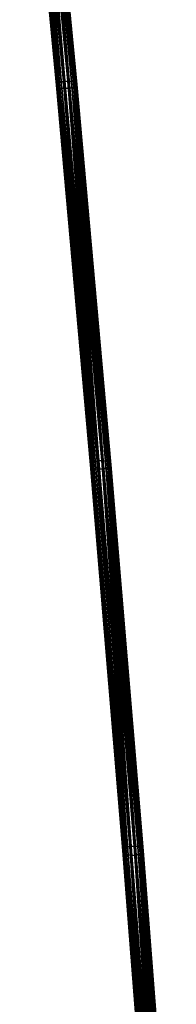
# Model space of a CAD drawing. Header units: millimetres. Extents: x 5 to 159, y 108 to 1015.
# Tile 224 of 250: x 108 to 140, y 365 to 561. Entities that reach past the tile are written whole.
import ezdxf

# ---------------------------------------------------------------- set-up
doc = ezdxf.new("R2010")
doc.units = ezdxf.units.MM
doc.header["$LTSCALE"] = 25.4
doc.layers.get('0').update_dxf_attribs({"true_color": 0xff5454})

# ---------------------------------------------------------------- blocks, each defined once
blk = doc.blocks.new('SPIDER-6792-9745.STL#2')
at = {"color": 0}
mesh = blk.add_polyface(dxfattribs=at)
corners = [(116.01, 548.57, 1155.19), (108.5, 625.02, 1133), (115.86, 548.3, 1154.37), (108.65, 625.24, 1133.84)]
mesh.append_faces([[corners[k] for k in face] for face in [(0, 1, 2), (1, 0, 3)]], dxfattribs={"vtx0": -1, "color": 0})
mesh = blk.add_polyface(dxfattribs=at)
corners = [(115.86, 548.3, 1154.37), (108.61, 624.8, 1132.11), (115.98, 548.05, 1153.49), (108.5, 625.02, 1133)]
mesh.append_faces([[corners[k] for k in face] for face in [(0, 1, 2), (1, 0, 3)]], dxfattribs={"vtx0": -1, "color": 0})
mesh = blk.add_polyface(dxfattribs=at)
corners = [(115.98, 548.05, 1153.49), (108.96, 624.63, 1131.27), (116.34, 547.82, 1152.66), (108.61, 624.8, 1132.11)]
mesh.append_faces([[corners[k] for k in face] for face in [(0, 1, 2), (1, 0, 3)]], dxfattribs={"vtx0": -1, "color": 0})
mesh = blk.add_polyface(dxfattribs=at)
corners = [(116.46, 548.81, 1155.86), (108.65, 625.24, 1133.84), (116.01, 548.57, 1155.19), (109.1, 625.46, 1134.52)]
mesh.append_faces([[corners[k] for k in face] for face in [(0, 1, 2), (1, 0, 3)]], dxfattribs={"vtx0": -1, "color": 0})
mesh = blk.add_polyface(dxfattribs=at)
corners = [(116.34, 547.82, 1152.66), (109.52, 624.51, 1130.59), (116.9, 547.67, 1151.99), (108.96, 624.63, 1131.27)]
mesh.append_faces([[corners[k] for k in face] for face in [(0, 1, 2), (1, 0, 3)]], dxfattribs={"vtx0": -1, "color": 0})
mesh = blk.add_polyface(dxfattribs=at)
corners = [(116.46, 548.81, 1155.86), (109.87, 625.63, 1134.91), (109.1, 625.46, 1134.52), (117.23, 549, 1156.25)]
mesh.append_faces([[corners[k] for k in face] for face in [(0, 1, 2), (1, 0, 3)]], dxfattribs={"vtx0": -1, "color": 0})
mesh = blk.add_polyface(dxfattribs=at)
corners = [(110.25, 624.49, 1130.2), (116.9, 547.67, 1151.99), (109.52, 624.51, 1130.59), (117.63, 547.62, 1151.6)]
mesh.append_faces([[corners[k] for k in face] for face in [(0, 1, 2), (1, 0, 3)]], dxfattribs={"vtx0": -1, "color": 0})
mesh = blk.add_polyface(dxfattribs=at)
corners = [(117.23, 549, 1156.25), (110.75, 625.72, 1134.9), (109.87, 625.63, 1134.91), (118.11, 549.08, 1156.24)]
mesh.append_faces([[corners[k] for k in face] for face in [(0, 1, 2), (1, 0, 3)]], dxfattribs={"vtx0": -1, "color": 0})
mesh = blk.add_polyface(dxfattribs=at)
corners = [(111.13, 624.57, 1130.18), (117.63, 547.62, 1151.6), (110.25, 624.49, 1130.2), (118.52, 547.7, 1151.59)]
mesh.append_faces([[corners[k] for k in face] for face in [(0, 1, 2), (1, 0, 3)]], dxfattribs={"vtx0": -1, "color": 0})
mesh = blk.add_polyface(dxfattribs=at)
corners = [(118.11, 549.08, 1156.24), (111.49, 625.69, 1134.5), (110.75, 625.72, 1134.9), (118.85, 549.03, 1155.85)]
mesh.append_faces([[corners[k] for k in face] for face in [(0, 1, 2), (1, 0, 3)]], dxfattribs={"vtx0": -1, "color": 0})
mesh = blk.add_polyface(dxfattribs=at)
corners = [(111.91, 624.75, 1130.58), (118.52, 547.7, 1151.59), (111.13, 624.57, 1130.18), (119.29, 547.89, 1151.98)]
mesh.append_faces([[corners[k] for k in face] for face in [(0, 1, 2), (1, 0, 3)]], dxfattribs={"vtx0": -1, "color": 0})
mesh = blk.add_polyface(dxfattribs=at)
corners = [(112.04, 625.58, 1133.83), (118.85, 549.03, 1155.85), (119.41, 548.88, 1155.18), (111.49, 625.69, 1134.5)]
mesh.append_faces([[corners[k] for k in face] for face in [(0, 1, 2), (1, 0, 3)]], dxfattribs={"vtx0": -1, "color": 0})
mesh = blk.add_polyface(dxfattribs=at)
corners = [(111.91, 624.75, 1130.58), (119.73, 548.13, 1152.65), (119.29, 547.89, 1151.98), (112.35, 624.96, 1131.25)]
mesh.append_faces([[corners[k] for k in face] for face in [(0, 1, 2), (1, 0, 3)]], dxfattribs={"vtx0": -1, "color": 0})
mesh = blk.add_polyface(dxfattribs=at)
corners = [(112.39, 625.4, 1132.99), (119.41, 548.88, 1155.18), (119.76, 548.66, 1154.36), (112.04, 625.58, 1133.83)]
mesh.append_faces([[corners[k] for k in face] for face in [(0, 1, 2), (1, 0, 3)]], dxfattribs={"vtx0": -1, "color": 0})
mesh = blk.add_polyface(dxfattribs=at)
corners = [(112.35, 624.96, 1131.25), (119.88, 548.4, 1153.48), (119.73, 548.13, 1152.65), (112.51, 625.19, 1132.09)]
mesh.append_faces([[corners[k] for k in face] for face in [(0, 1, 2), (1, 0, 3)]], dxfattribs={"vtx0": -1, "color": 0})
mesh = blk.add_polyface(dxfattribs=at)
corners = [(112.51, 625.19, 1132.09), (119.76, 548.66, 1154.36), (119.88, 548.4, 1153.48), (112.39, 625.4, 1132.99)]
mesh.append_faces([[corners[k] for k in face] for face in [(0, 1, 2), (1, 0, 3)]], dxfattribs={"vtx0": -1, "color": 0})
mesh = blk.add_polyface(dxfattribs=at)
corners = [(123.98, 473.16, 1181.4), (118.11, 549.08, 1156.24), (117.23, 549, 1156.25), (124.87, 473.23, 1181.39)]
mesh.append_faces([[corners[k] for k in face] for face in [(0, 1, 2), (1, 0, 3)]], dxfattribs={"vtx0": -1, "color": 0})
mesh = blk.add_polyface(dxfattribs=at)
corners = [(124.87, 473.23, 1181.39), (118.85, 549.03, 1155.85), (118.11, 549.08, 1156.24), (125.6, 473.16, 1181.01)]
mesh.append_faces([[corners[k] for k in face] for face in [(0, 1, 2), (1, 0, 3)]], dxfattribs={"vtx0": -1, "color": 0})
mesh = blk.add_polyface(dxfattribs=at)
corners = [(122.77, 472.68, 1180.36), (115.86, 548.3, 1154.37), (122.63, 472.38, 1179.55), (116.01, 548.57, 1155.19)]
mesh.append_faces([[corners[k] for k in face] for face in [(0, 1, 2), (1, 0, 3)]], dxfattribs={"vtx0": -1, "color": 0})
mesh = blk.add_polyface(dxfattribs=at)
corners = [(115.86, 548.3, 1154.37), (115.98, 548.05, 1153.49), (122.63, 472.38, 1179.55)]
mesh.append_faces([[corners[k] for k in face] for face in [(0, 1, 2)]], dxfattribs={"color": 0})
mesh = blk.add_polyface(dxfattribs=at)
corners = [(122.75, 472.07, 1178.68), (116.34, 547.82, 1152.66), (123.1, 471.81, 1177.86), (115.98, 548.05, 1153.49)]
mesh.append_faces([[corners[k] for k in face] for face in [(0, 1, 2), (1, 0, 3)]], dxfattribs={"vtx0": -1, "color": 0})
mesh = blk.add_polyface(dxfattribs=at)
corners = [(122.63, 472.38, 1179.55), (122.75, 472.07, 1178.68), (129.09, 395.28, 1208.76), (115.98, 548.05, 1153.49)]
mesh.append_faces([[corners[k] for k in face] for face in [(0, 1, 2), (1, 0, 3)]], dxfattribs={"vtx0": -1, "color": 0})
mesh = blk.add_polyface(dxfattribs=at)
corners = [(123.21, 472.95, 1181.01), (116.01, 548.57, 1155.19), (122.77, 472.68, 1180.36), (116.46, 548.81, 1155.86)]
mesh.append_faces([[corners[k] for k in face] for face in [(0, 1, 2), (1, 0, 3)]], dxfattribs={"vtx0": -1, "color": 0})
mesh = blk.add_polyface(dxfattribs=at)
corners = [(123.1, 471.81, 1177.86), (116.9, 547.67, 1151.99), (123.67, 471.63, 1177.21), (116.34, 547.82, 1152.66)]
mesh.append_faces([[corners[k] for k in face] for face in [(0, 1, 2), (1, 0, 3)]], dxfattribs={"vtx0": -1, "color": 0})
mesh = blk.add_polyface(dxfattribs=at)
corners = [(123.21, 472.95, 1181.01), (117.23, 549, 1156.25), (116.46, 548.81, 1155.86), (123.98, 473.16, 1181.4)]
mesh.append_faces([[corners[k] for k in face] for face in [(0, 1, 2), (1, 0, 3)]], dxfattribs={"vtx0": -1, "color": 0})
mesh = blk.add_polyface(dxfattribs=at)
corners = [(117.63, 547.62, 1151.6), (123.67, 471.63, 1177.21), (116.9, 547.67, 1151.99), (124.41, 471.55, 1176.83)]
mesh.append_faces([[corners[k] for k in face] for face in [(0, 1, 2), (1, 0, 3)]], dxfattribs={"vtx0": -1, "color": 0})
mesh = blk.add_polyface(dxfattribs=at)
corners = [(118.52, 547.7, 1151.59), (124.41, 471.55, 1176.83), (117.63, 547.62, 1151.6), (125.29, 471.63, 1176.82)]
mesh.append_faces([[corners[k] for k in face] for face in [(0, 1, 2), (1, 0, 3)]], dxfattribs={"vtx0": -1, "color": 0})
mesh = blk.add_polyface(dxfattribs=at)
corners = [(119.29, 547.89, 1151.98), (125.29, 471.63, 1176.82), (118.52, 547.7, 1151.59), (126.06, 471.83, 1177.21)]
mesh.append_faces([[corners[k] for k in face] for face in [(0, 1, 2), (1, 0, 3)]], dxfattribs={"vtx0": -1, "color": 0})
mesh = blk.add_polyface(dxfattribs=at)
corners = [(119.41, 548.88, 1155.18), (125.6, 473.16, 1181.01), (126.17, 472.97, 1180.36), (118.85, 549.03, 1155.85)]
mesh.append_faces([[corners[k] for k in face] for face in [(0, 1, 2), (1, 0, 3)]], dxfattribs={"vtx0": -1, "color": 0})
mesh = blk.add_polyface(dxfattribs=at)
corners = [(119.29, 547.89, 1151.98), (126.5, 472.1, 1177.86), (126.06, 471.83, 1177.21), (119.73, 548.13, 1152.65)]
mesh.append_faces([[corners[k] for k in face] for face in [(0, 1, 2), (1, 0, 3)]], dxfattribs={"vtx0": -1, "color": 0})
mesh = blk.add_polyface(dxfattribs=at)
corners = [(119.76, 548.66, 1154.36), (126.17, 472.97, 1180.36), (126.52, 472.71, 1179.54), (119.41, 548.88, 1155.18)]
mesh.append_faces([[corners[k] for k in face] for face in [(0, 1, 2), (1, 0, 3)]], dxfattribs={"vtx0": -1, "color": 0})
mesh = blk.add_polyface(dxfattribs=at)
corners = [(119.73, 548.13, 1152.65), (126.65, 472.41, 1178.67), (126.5, 472.1, 1177.86), (119.88, 548.4, 1153.48)]
mesh.append_faces([[corners[k] for k in face] for face in [(0, 1, 2), (1, 0, 3)]], dxfattribs={"vtx0": -1, "color": 0})
mesh = blk.add_polyface(dxfattribs=at)
corners = [(126.65, 472.41, 1178.67), (132.99, 395.59, 1208.76), (133.11, 395.26, 1207.9), (126.52, 472.71, 1179.54), (119.76, 548.66, 1154.36)]
mesh.append_faces([[corners[k] for k in face] for face in [(0, 1, 2), (3, 0, 4)]], dxfattribs={"vtx0": -1, "color": 0})
mesh.append_faces([[corners[k] for k in face] for face in [(1, 0, 3)]], dxfattribs={"vtx0": -1, "vtx1": -1, "color": 0})
mesh = blk.add_polyface(dxfattribs=at)
corners = [(119.76, 548.66, 1154.36), (126.65, 472.41, 1178.67), (119.88, 548.4, 1153.48)]
mesh.append_faces([[corners[k] for k in face] for face in [(0, 1, 2)]], dxfattribs={"color": 0})
mesh = blk.add_polyface(dxfattribs=at)
corners = [(129.23, 395.61, 1209.56), (122.63, 472.38, 1179.55), (129.09, 395.28, 1208.76), (122.77, 472.68, 1180.36)]
mesh.append_faces([[corners[k] for k in face] for face in [(0, 1, 2), (1, 0, 3)]], dxfattribs={"vtx0": -1, "color": 0})
mesh = blk.add_polyface(dxfattribs=at)
corners = [(129.67, 395.91, 1210.21), (122.77, 472.68, 1180.36), (129.23, 395.61, 1209.56), (123.21, 472.95, 1181.01)]
mesh.append_faces([[corners[k] for k in face] for face in [(0, 1, 2), (1, 0, 3)]], dxfattribs={"vtx0": -1, "color": 0})
mesh = blk.add_polyface(dxfattribs=at)
corners = [(129.67, 395.91, 1210.21), (123.98, 473.16, 1181.4), (123.21, 472.95, 1181.01), (130.44, 396.12, 1210.59)]
mesh.append_faces([[corners[k] for k in face] for face in [(0, 1, 2), (1, 0, 3)]], dxfattribs={"vtx0": -1, "color": 0})
mesh = blk.add_polyface(dxfattribs=at)
corners = [(130.44, 396.12, 1210.59), (124.87, 473.23, 1181.39), (123.98, 473.16, 1181.4), (131.32, 396.19, 1210.58)]
mesh.append_faces([[corners[k] for k in face] for face in [(0, 1, 2), (1, 0, 3)]], dxfattribs={"vtx0": -1, "color": 0})
mesh = blk.add_polyface(dxfattribs=at)
corners = [(131.32, 396.19, 1210.58), (125.6, 473.16, 1181.01), (124.87, 473.23, 1181.39), (132.06, 396.1, 1210.21)]
mesh.append_faces([[corners[k] for k in face] for face in [(0, 1, 2), (1, 0, 3)]], dxfattribs={"vtx0": -1, "color": 0})
mesh = blk.add_polyface(dxfattribs=at)
corners = [(132.63, 395.89, 1209.56), (138.69, 310.93, 1243.25), (139.26, 310.73, 1242.6), (132.06, 396.1, 1210.21), (126.17, 472.97, 1180.36), (125.6, 473.16, 1181.01)]
mesh.append_faces([[corners[k] for k in face] for face in [(0, 1, 2), (3, 4, 5)]], dxfattribs={"vtx0": -1, "color": 0})
mesh.append_faces([[corners[k] for k in face] for face in [(1, 0, 3)]], dxfattribs={"vtx0": -1, "vtx1": -1, "color": 0})
mesh.append_faces([[corners[k] for k in face] for face in [(3, 0, 4)]], dxfattribs={"vtx0": -1, "vtx2": -1, "color": 0})
mesh = blk.add_polyface(dxfattribs=at)
corners = [(126.52, 472.71, 1179.54), (132.63, 395.89, 1209.56), (132.99, 395.59, 1208.76), (126.17, 472.97, 1180.36)]
mesh.append_faces([[corners[k] for k in face] for face in [(0, 1, 2), (1, 0, 3)]], dxfattribs={"vtx0": -1, "color": 0})
mesh = blk.add_polyface(dxfattribs=at)
corners = [(126.5, 472.1, 1177.86), (133.11, 395.26, 1207.9), (132.97, 394.92, 1207.1), (126.65, 472.41, 1178.67)]
mesh.append_faces([[corners[k] for k in face] for face in [(0, 1, 2), (1, 0, 3)]], dxfattribs={"vtx0": -1, "color": 0})
mesh = blk.add_polyface(dxfattribs=at)
corners = [(129.21, 394.94, 1207.9), (123.1, 471.81, 1177.86), (129.57, 394.65, 1207.1), (122.75, 472.07, 1178.68)]
mesh.append_faces([[corners[k] for k in face] for face in [(0, 1, 2), (1, 0, 3)]], dxfattribs={"vtx0": -1, "color": 0})
mesh = blk.add_polyface(dxfattribs=at)
corners = [(122.75, 472.07, 1178.68), (129.21, 394.94, 1207.9), (129.09, 395.28, 1208.76)]
mesh.append_faces([[corners[k] for k in face] for face in [(0, 1, 2)]], dxfattribs={"color": 0})
mesh = blk.add_polyface(dxfattribs=at)
corners = [(136.19, 309.58, 1240.1), (130.14, 394.43, 1206.45), (136.76, 309.38, 1239.45), (129.57, 394.65, 1207.1), (123.1, 471.81, 1177.86)]
mesh.append_faces([[corners[k] for k in face] for face in [(0, 1, 2), (1, 3, 4)]], dxfattribs={"vtx0": -1, "color": 0})
mesh.append_faces([[corners[k] for k in face] for face in [(1, 0, 3)]], dxfattribs={"vtx0": -1, "vtx2": -1, "color": 0})
mesh = blk.add_polyface(dxfattribs=at)
corners = [(123.1, 471.81, 1177.86), (123.67, 471.63, 1177.21), (130.14, 394.43, 1206.45)]
mesh.append_faces([[corners[k] for k in face] for face in [(0, 1, 2)]], dxfattribs={"color": 0})
mesh = blk.add_polyface(dxfattribs=at)
corners = [(124.41, 471.55, 1176.83), (130.14, 394.43, 1206.45), (123.67, 471.63, 1177.21), (130.88, 394.34, 1206.07)]
mesh.append_faces([[corners[k] for k in face] for face in [(0, 1, 2), (1, 0, 3)]], dxfattribs={"vtx0": -1, "color": 0})
mesh = blk.add_polyface(dxfattribs=at)
corners = [(125.29, 471.63, 1176.82), (130.88, 394.34, 1206.07), (124.41, 471.55, 1176.83), (131.76, 394.41, 1206.07)]
mesh.append_faces([[corners[k] for k in face] for face in [(0, 1, 2), (1, 0, 3)]], dxfattribs={"vtx0": -1, "color": 0})
mesh = blk.add_polyface(dxfattribs=at)
corners = [(126.06, 471.83, 1177.21), (131.76, 394.41, 1206.07), (125.29, 471.63, 1176.82), (132.53, 394.63, 1206.45)]
mesh.append_faces([[corners[k] for k in face] for face in [(0, 1, 2), (1, 0, 3)]], dxfattribs={"vtx0": -1, "color": 0})
mesh = blk.add_polyface(dxfattribs=at)
corners = [(126.06, 471.83, 1177.21), (132.97, 394.92, 1207.1), (132.53, 394.63, 1206.45), (126.5, 472.1, 1177.86)]
mesh.append_faces([[corners[k] for k in face] for face in [(0, 1, 2), (1, 0, 3)]], dxfattribs={"vtx0": -1, "color": 0})
mesh = blk.add_polyface(dxfattribs=at)
corners = [(135.86, 310.47, 1242.59), (129.09, 395.28, 1208.76), (135.71, 310.16, 1241.77), (129.23, 395.61, 1209.56)]
mesh.append_faces([[corners[k] for k in face] for face in [(0, 1, 2), (1, 0, 3)]], dxfattribs={"vtx0": -1, "color": 0})
mesh = blk.add_polyface(dxfattribs=at)
corners = [(136.3, 310.75, 1243.24), (129.23, 395.61, 1209.56), (135.86, 310.47, 1242.59), (129.67, 395.91, 1210.21)]
mesh.append_faces([[corners[k] for k in face] for face in [(0, 1, 2), (1, 0, 3)]], dxfattribs={"vtx0": -1, "color": 0})
mesh = blk.add_polyface(dxfattribs=at)
corners = [(136.3, 310.75, 1243.24), (130.44, 396.12, 1210.59), (129.67, 395.91, 1210.21), (137.07, 310.95, 1243.63)]
mesh.append_faces([[corners[k] for k in face] for face in [(0, 1, 2), (1, 0, 3)]], dxfattribs={"vtx0": -1, "color": 0})
mesh = blk.add_polyface(dxfattribs=at)
corners = [(137.07, 310.95, 1243.63), (131.32, 396.19, 1210.58), (130.44, 396.12, 1210.59), (137.95, 311.01, 1243.63)]
mesh.append_faces([[corners[k] for k in face] for face in [(0, 1, 2), (1, 0, 3)]], dxfattribs={"vtx0": -1, "color": 0})
mesh = blk.add_polyface(dxfattribs=at)
corners = [(137.95, 311.01, 1243.63), (132.06, 396.1, 1210.21), (131.32, 396.19, 1210.58), (138.69, 310.93, 1243.25)]
mesh.append_faces([[corners[k] for k in face] for face in [(0, 1, 2), (1, 0, 3)]], dxfattribs={"vtx0": -1, "color": 0})
mesh = blk.add_polyface(dxfattribs=at)
corners = [(132.99, 395.59, 1208.76), (139.26, 310.73, 1242.6), (139.62, 310.46, 1241.79), (132.63, 395.89, 1209.56)]
mesh.append_faces([[corners[k] for k in face] for face in [(0, 1, 2), (1, 0, 3)]], dxfattribs={"vtx0": -1, "color": 0})
mesh = blk.add_polyface(dxfattribs=at)
corners = [(133.11, 395.26, 1207.9), (139.62, 310.46, 1241.79), (139.74, 310.14, 1240.92), (132.99, 395.59, 1208.76)]
mesh.append_faces([[corners[k] for k in face] for face in [(0, 1, 2), (1, 0, 3)]], dxfattribs={"vtx0": -1, "color": 0})
mesh = blk.add_polyface(dxfattribs=at)
corners = [(135.71, 310.16, 1241.77), (129.21, 394.94, 1207.9), (135.84, 309.85, 1240.91), (129.09, 395.28, 1208.76)]
mesh.append_faces([[corners[k] for k in face] for face in [(0, 1, 2), (1, 0, 3)]], dxfattribs={"vtx0": -1, "color": 0})
mesh = blk.add_polyface(dxfattribs=at)
corners = [(135.84, 309.85, 1240.91), (129.57, 394.65, 1207.1), (136.19, 309.58, 1240.1), (129.21, 394.94, 1207.9)]
mesh.append_faces([[corners[k] for k in face] for face in [(0, 1, 2), (1, 0, 3)]], dxfattribs={"vtx0": -1, "color": 0})
mesh = blk.add_polyface(dxfattribs=at)
corners = [(130.88, 394.34, 1206.07), (136.76, 309.38, 1239.45), (130.14, 394.43, 1206.45), (137.5, 309.3, 1239.07)]
mesh.append_faces([[corners[k] for k in face] for face in [(0, 1, 2), (1, 0, 3)]], dxfattribs={"vtx0": -1, "color": 0})
mesh = blk.add_polyface(dxfattribs=at)
corners = [(131.76, 394.41, 1206.07), (137.5, 309.3, 1239.07), (130.88, 394.34, 1206.07), (138.38, 309.36, 1239.06)]
mesh.append_faces([[corners[k] for k in face] for face in [(0, 1, 2), (1, 0, 3)]], dxfattribs={"vtx0": -1, "color": 0})
mesh = blk.add_polyface(dxfattribs=at)
corners = [(132.53, 394.63, 1206.45), (138.38, 309.36, 1239.06), (131.76, 394.41, 1206.07), (139.15, 309.56, 1239.45)]
mesh.append_faces([[corners[k] for k in face] for face in [(0, 1, 2), (1, 0, 3)]], dxfattribs={"vtx0": -1, "color": 0})
mesh = blk.add_polyface(dxfattribs=at)
corners = [(132.53, 394.63, 1206.45), (139.59, 309.83, 1240.11), (139.15, 309.56, 1239.45), (132.97, 394.92, 1207.1)]
mesh.append_faces([[corners[k] for k in face] for face in [(0, 1, 2), (1, 0, 3)]], dxfattribs={"vtx0": -1, "color": 0})
mesh = blk.add_polyface(dxfattribs=at)
corners = [(132.97, 394.92, 1207.1), (139.74, 310.14, 1240.92), (139.59, 309.83, 1240.11), (133.11, 395.26, 1207.9)]
mesh.append_faces([[corners[k] for k in face] for face in [(0, 1, 2), (1, 0, 3)]], dxfattribs={"vtx0": -1, "color": 0})

msp = doc.modelspace()

# ---------------------------------------------------------------- block references
at = {"color": 250, "true_color": 0x262626}
msp.add_blockref('SPIDER-6792-9745.STL#2', (0, 0), dxfattribs=at)

doc.saveas('drawing.dxf')
